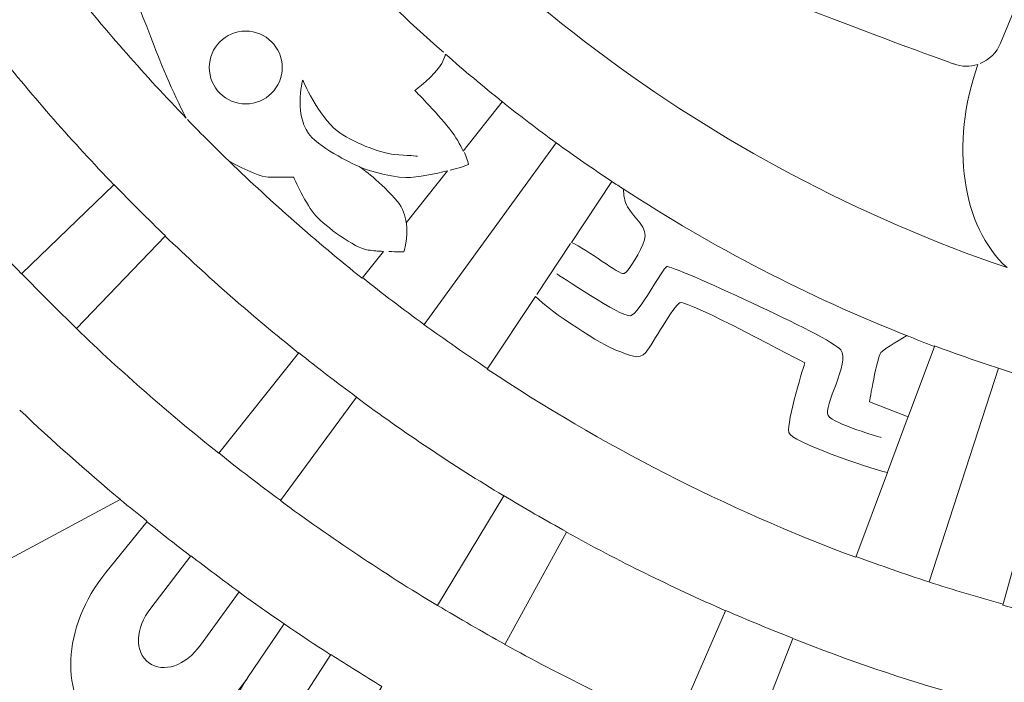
# Model space of a CAD drawing. Header units: millimetres. Extents: x -235 to 244, y -214 to 172.
# Tile 89 of 108: x 46 to 64, y 73 to 86. Entities that reach past the tile are written whole.
import ezdxf

# ---------------------------------------------------------------- set-up
doc = ezdxf.new("R2010")
doc.units = ezdxf.units.MM
doc.header["$MEASUREMENT"] = 0
doc.layers.add('Layer 1', color=7, linetype='Continuous')

msp = doc.modelspace()

# ---------------------------------------------------------------- linework, layer by layer
at = {"layer": 'Layer 1', "lineweight": 15}
for points, knots in [([(73.5153, 171.5214), (38.3394, 171.4537), (9.8583, 142.9189), (9.8583, 107.7417), (9.8583, 107.7417), (9.8583, 72.5175), (38.4139, 43.9619), (73.638, 43.9619), (73.638, 43.9619), (108.8618, 43.9619), (137.4178, 72.5175), (137.4178, 107.7417), (137.4178, 107.7417), (137.4178, 142.9655), (108.8632, 171.5214), (73.638, 171.5214), (73.638, 171.5214), (73.638, 171.5214), (73.5153, 171.5214), (73.5153, 171.5214)], [0, 0, 0, 0, 0.1666667, 0.1666667, 0.1666667, 0.1666667, 0.3333333, 0.3333333, 0.3333333, 0.3333333, 0.5, 0.5, 0.5, 0.5, 0.6666667, 0.6666667, 0.6666667, 0.6666667, 1, 1, 1, 1]), ([(50.4168, 91.3237), (50.8715, 90.99), (53.9816, 88.7329), (56.4027, 87.5645), (56.4027, 87.5645), (58.9646, 86.327), (63.4279, 84.731), (63.4279, 84.731), (63.4279, 84.731), (63.5754, 84.6774), (63.738, 84.676), (63.8883, 84.7243), (63.8883, 84.7243), (63.3482, 83.1933), (63.5839, 81.6195), (64.445, 80.8339), (64.445, 80.8339), (58.7332, 82.7854), (53.8412, 86.4963), (50.4168, 91.3237)], [0, 0, 0, 0, 0.1666667, 0.1666667, 0.1666667, 0.1666667, 0.3333333, 0.3333333, 0.3333333, 0.3333333, 0.5, 0.5, 0.5, 0.5, 0.6666667, 0.6666667, 0.6666667, 0.6666667, 1, 1, 1, 1]), ([(49.8806, 88.9121), (50.4496, 88.1967), (51.0518, 87.5077), (51.6815, 86.8477), (51.6815, 86.8477), (51.6815, 86.8477), (51.3799, 86.5831), (51.3799, 86.5831), (51.3799, 86.5831), (51.3799, 86.5831), (50.4979, 86.8576), (50.2788, 87.1236), (50.2788, 87.1236), (50.1963, 87.2227), (49.9867, 87.271), (49.7345, 87.2791), (49.7345, 87.2791), (49.3129, 87.2929), (48.7725, 87.1991), (48.5054, 87.0615), (48.5054, 87.0615), (48.0796, 86.841), (47.7928, 86.6561), (47.717, 86.4081), (47.717, 86.4081), (47.6397, 86.1601), (47.844, 85.8116), (48.0574, 85.2425), (48.0574, 85.2425), (48.2063, 84.8428), (48.4765, 84.1715), (48.734, 83.6949), (48.734, 83.6949), (47.9512, 84.5038), (47.2058, 85.3498), (46.5045, 86.2317), (46.5045, 86.2317), (46.5045, 86.2317), (49.8806, 88.9121), (49.8806, 88.9121)], [0, 0, 0, 0, 0.0909091, 0.0909091, 0.0909091, 0.0909091, 0.1818182, 0.1818182, 0.1818182, 0.1818182, 0.2727273, 0.2727273, 0.2727273, 0.2727273, 0.3636364, 0.3636364, 0.3636364, 0.3636364, 0.4545455, 0.4545455, 0.4545455, 0.4545455, 0.5454545, 0.5454545, 0.5454545, 0.5454545, 0.6363636, 0.6363636, 0.6363636, 0.6363636, 0.7272727, 0.7272727, 0.7272727, 0.7272727, 0.8181818, 0.8181818, 0.8181818, 0.8181818, 1, 1, 1, 1]), ([(49.8654, 85.3607), (49.8682, 85.3607), (49.871, 85.3607), (49.8724, 85.3607), (49.8724, 85.3607), (50.258, 85.3607), (50.5709, 85.0496), (50.5709, 84.6636), (50.5709, 84.6636), (50.5709, 84.2791), (50.258, 83.9662), (49.8724, 83.9662), (49.8724, 83.9662), (49.4879, 83.9662), (49.175, 84.2791), (49.175, 84.6636), (49.175, 84.6636), (49.175, 85.0468), (49.4837, 85.3583), (49.8654, 85.3607)], [0, 0, 0, 0, 0.1666667, 0.1666667, 0.1666667, 0.1666667, 0.3333333, 0.3333333, 0.3333333, 0.3333333, 0.5, 0.5, 0.5, 0.5, 0.6666667, 0.6666667, 0.6666667, 0.6666667, 1, 1, 1, 1]), ([(45.1099, 84.9681), (45.8166, 84.0847), (46.5637, 83.2345), (47.3476, 82.4214), (47.3476, 82.4214), (47.3476, 82.4214), (45.5798, 80.7168), (45.5798, 80.7168), (45.5798, 80.7168), (44.7431, 81.5849), (43.9468, 82.4933), (43.1915, 83.4356), (43.1915, 83.4356), (43.1915, 83.4356), (45.1099, 84.9681), (45.1099, 84.9681)], [0, 0, 0, 0, 0.2, 0.2, 0.2, 0.2, 0.4, 0.4, 0.4, 0.4, 0.6, 0.6, 0.6, 0.6, 1, 1, 1, 1]), ([(53.6976, 84.9173), (54.0532, 84.6072), (54.4145, 84.3024), (54.7835, 84.0089), (54.7835, 84.0089), (54.7835, 84.0089), (54.0338, 83.0638), (54.0338, 83.0638), (54.0338, 83.0638), (53.9774, 83.1862), (53.8976, 83.3351), (53.7763, 83.4868), (53.7763, 83.4868), (53.5061, 83.8272), (53.1092, 84.2241), (53.1092, 84.2241), (53.1092, 84.2241), (53.1092, 84.2241), (53.4951, 84.5091), (53.6232, 84.7395), (53.6232, 84.7395), (53.6577, 84.8016), (53.681, 84.8605), (53.6976, 84.9173)], [0, 0, 0, 0, 0.1428571, 0.1428571, 0.1428571, 0.1428571, 0.2857143, 0.2857143, 0.2857143, 0.2857143, 0.4285714, 0.4285714, 0.4285714, 0.4285714, 0.5714286, 0.5714286, 0.5714286, 0.5714286, 0.7142857, 0.7142857, 0.7142857, 0.7142857, 1, 1, 1, 1]), ([(49.5648, 82.8624), (49.8777, 82.6916), (50.2044, 82.5636), (50.3007, 82.5636), (50.3007, 82.5636), (50.3007, 82.5636), (50.79, 82.5636), (50.79, 82.5636), (50.79, 82.5636), (50.79, 82.5636), (51.0327, 82.0231), (51.2144, 81.8248), (51.2144, 81.8248), (51.3964, 81.6276), (51.9489, 81.2089), (52.2177, 81.1704), (52.2177, 81.1704), (52.3073, 81.1577), (52.4107, 81.151), (52.5112, 81.1454), (52.5112, 81.1454), (52.5112, 81.1454), (52.1034, 80.6314), (52.1034, 80.6314), (52.1034, 80.6314), (51.2201, 81.3341), (50.3737, 82.0799), (49.5648, 82.8624)], [0, 0, 0, 0, 0.125, 0.125, 0.125, 0.125, 0.25, 0.25, 0.25, 0.25, 0.375, 0.375, 0.375, 0.375, 0.5, 0.5, 0.5, 0.5, 0.625, 0.625, 0.625, 0.625, 0.75, 0.75, 0.75, 0.75, 1, 1, 1, 1]), ([(52.0702, 82.7509), (52.0702, 82.7509), (52.6146, 82.5579), (52.937, 82.5579), (52.937, 82.5579), (53.1684, 82.5579), (53.5145, 82.6338), (53.7336, 82.6849), (53.7336, 82.6849), (53.7336, 82.6849), (52.9451, 81.6925), (52.9451, 81.6925), (52.9451, 81.6925), (52.9261, 81.8291), (52.8806, 81.9709), (52.7814, 82.0922), (52.7814, 82.0922), (52.4728, 82.4697), (52.0702, 82.7509), (52.0702, 82.7509)], [0, 0, 0, 0, 0.1666667, 0.1666667, 0.1666667, 0.1666667, 0.3333333, 0.3333333, 0.3333333, 0.3333333, 0.5, 0.5, 0.5, 0.5, 0.6666667, 0.6666667, 0.6666667, 0.6666667, 1, 1, 1, 1]), ([(56.8797, 82.4835), (56.9541, 82.4341), (57.0299, 82.3858), (57.1054, 82.3374), (57.1054, 82.3374), (57.1054, 82.2298), (57.1196, 82.1032), (57.1813, 81.9984), (57.1813, 81.9984), (57.3122, 81.7765), (57.581, 81.5878), (57.508, 81.3687), (57.508, 81.3687), (57.4363, 81.1496), (57.2159, 80.7736), (57.1153, 80.7238), (57.1153, 80.7238), (57.0285, 80.6811), (56.4207, 81.1842), (56.1064, 81.3175), (56.1064, 81.3175), (56.1064, 81.3175), (56.8797, 82.4835), (56.8797, 82.4835)], [0, 0, 0, 0, 0.1428571, 0.1428571, 0.1428571, 0.1428571, 0.2857143, 0.2857143, 0.2857143, 0.2857143, 0.4285714, 0.4285714, 0.4285714, 0.4285714, 0.5714286, 0.5714286, 0.5714286, 0.5714286, 0.7142857, 0.7142857, 0.7142857, 0.7142857, 1, 1, 1, 1]), ([(48.3329, 81.4361), (49.1489, 80.6536), (50.0005, 79.9078), (50.8853, 79.2009), (50.8853, 79.2009), (50.8853, 79.2009), (49.3556, 77.2828), (49.3556, 77.2828), (49.3556, 77.2828), (48.4116, 78.0353), (47.5021, 78.8305), (46.6325, 79.6669), (46.6325, 79.6669), (46.6325, 79.6669), (48.3329, 81.4361), (48.3329, 81.4361)], [0, 0, 0, 0, 0.2, 0.2, 0.2, 0.2, 0.4, 0.4, 0.4, 0.4, 0.6, 0.6, 0.6, 0.6, 1, 1, 1, 1]), ([(55.4216, 80.2843), (55.7, 79.9809), (56.7266, 79.336), (56.9569, 79.2563), (56.9569, 79.2563), (57.2254, 79.1638), (57.3923, 79.0495), (57.5312, 79.2136), (57.5312, 79.2136), (57.6692, 79.3762), (58.0579, 80.1107), (58.1888, 80.1657), (58.1888, 80.1657), (58.3183, 80.2208), (60.5743, 79.0107), (60.5743, 79.0107), (60.5743, 79.0107), (60.5743, 79.0107), (60.2226, 77.8822), (60.2681, 77.6811), (60.2681, 77.6811), (60.3083, 77.4991), (61.7646, 77.0154), (62.1548, 76.9121), (62.1548, 76.9121), (62.1548, 76.9121), (61.5511, 75.2914), (61.5511, 75.2914), (61.5511, 75.2914), (59.05, 76.2245), (56.6867, 77.4359), (54.497, 78.8911), (54.497, 78.8911), (54.497, 78.8911), (55.4216, 80.2843), (55.4216, 80.2843)], [0, 0, 0, 0, 0.1, 0.1, 0.1, 0.1, 0.2, 0.2, 0.2, 0.2, 0.3, 0.3, 0.3, 0.3, 0.4, 0.4, 0.4, 0.4, 0.5, 0.5, 0.5, 0.5, 0.6, 0.6, 0.6, 0.6, 0.7, 0.7, 0.7, 0.7, 0.8, 0.8, 0.8, 0.8, 1, 1, 1, 1]), ([(62.5255, 79.5346), (62.7019, 79.4644), (62.8769, 79.3938), (63.0547, 79.3265), (63.0547, 79.3265), (63.0547, 79.3265), (62.553, 77.9803), (62.553, 77.9803), (62.553, 77.9803), (62.553, 77.9803), (61.8115, 78.2653), (61.8115, 78.2653), (61.8115, 78.2653), (61.8115, 78.2653), (61.9575, 79.1169), (62.0306, 79.2079), (62.0306, 79.2079), (62.0708, 79.2591), (62.305, 79.4037), (62.5255, 79.5346)], [0, 0, 0, 0, 0.1666667, 0.1666667, 0.1666667, 0.1666667, 0.3333333, 0.3333333, 0.3333333, 0.3333333, 0.5, 0.5, 0.5, 0.5, 0.6666667, 0.6666667, 0.6666667, 0.6666667, 1, 1, 1, 1]), ([(65.5213, 78.5257), (66.4819, 78.2586), (67.463, 78.0395), (68.4607, 77.867), (68.4607, 77.867), (68.4564, 77.7926), (68.4497, 77.7333), (68.4345, 77.7333), (68.4345, 77.7333), (68.3848, 77.7333), (66.9642, 77.8176), (66.5066, 77.6811), (66.5066, 77.6811), (66.0477, 77.5446), (66.1401, 76.5388), (66.0547, 76.1695), (66.0547, 76.1695), (65.969, 75.7987), (65.7058, 75.085), (65.7626, 74.9608), (65.7626, 74.9608), (65.8176, 74.8356), (66.5412, 74.8423), (67.4644, 74.4331), (67.4644, 74.4331), (68.3876, 74.0224), (69.7864, 73.7152), (70.1363, 73.8185), (70.1363, 73.8185), (70.3498, 73.8817), (70.7908, 73.8376), (71.2222, 73.8101), (71.2222, 73.8101), (71.4469, 73.6531), (71.7267, 73.4947), (72.1084, 73.6009), (72.1084, 73.6009), (72.1415, 73.609), (72.1758, 73.6213), (72.2103, 73.6337), (72.2103, 73.6337), (72.2103, 73.6337), (72.1895, 73.1486), (72.1895, 73.1486), (72.1895, 73.1486), (69.4901, 73.2619), (66.8717, 73.6834), (64.3677, 74.378), (64.3677, 74.378), (64.3677, 74.378), (65.5213, 78.5257), (65.5213, 78.5257)], [0, 0, 0, 0, 0.0714286, 0.0714286, 0.0714286, 0.0714286, 0.1428571, 0.1428571, 0.1428571, 0.1428571, 0.2142857, 0.2142857, 0.2142857, 0.2142857, 0.2857143, 0.2857143, 0.2857143, 0.2857143, 0.3571429, 0.3571429, 0.3571429, 0.3571429, 0.4285714, 0.4285714, 0.4285714, 0.4285714, 0.5, 0.5, 0.5, 0.5, 0.5714286, 0.5714286, 0.5714286, 0.5714286, 0.6428571, 0.6428571, 0.6428571, 0.6428571, 0.7142857, 0.7142857, 0.7142857, 0.7142857, 0.7857143, 0.7857143, 0.7857143, 0.7857143, 0.8571429, 0.8571429, 0.8571429, 0.8571429, 1, 1, 1, 1]), ([(51.9902, 78.3535), (52.8986, 77.6825), (53.8398, 77.0542), (54.8099, 76.4683), (54.8099, 76.4683), (54.8099, 76.4683), (53.5449, 74.3668), (53.5449, 74.3668), (53.5449, 74.3668), (52.5084, 74.9926), (51.5051, 75.6622), (50.535, 76.3776), (50.535, 76.3776), (50.535, 76.3776), (51.9902, 78.3535), (51.9902, 78.3535)], [0, 0, 0, 0, 0.2, 0.2, 0.2, 0.2, 0.4, 0.4, 0.4, 0.4, 0.6, 0.6, 0.6, 0.6, 1, 1, 1, 1]), ([(47.4704, 76.3966), (47.6411, 76.2548), (47.815, 76.1183), (47.9886, 75.9793), (47.9886, 75.9793), (47.9886, 75.9793), (47.1949, 74.9993), (47.1949, 74.9993), (47.1949, 74.9993), (46.7729, 74.48), (46.5472, 73.8778), (46.5235, 73.3335), (46.5235, 73.3335), (46.5002, 72.7877), (46.6794, 72.2998), (47.0735, 72.0077), (47.0735, 72.0077), (47.8602, 71.4221), (49.1489, 71.8783), (49.9038, 72.9807), (49.9038, 72.9807), (49.1489, 71.8783), (49.1944, 70.5098), (50.0238, 69.9902), (50.0238, 69.9902), (50.8549, 69.4695), (52.1034, 70.0276), (52.7677, 71.1879), (52.7677, 71.1879), (52.084, 69.9944), (51.4021, 68.7996), (50.7184, 67.6061), (50.7184, 67.6061), (51.6748, 67.0593), (52.6506, 66.5492), (53.6426, 66.0712), (53.6426, 66.0712), (53.5501, 66.0835), (53.4567, 66.0902), (53.3642, 66.0902), (53.3642, 66.0902), (52.2632, 66.0902), (51.3717, 65.1988), (51.3717, 64.0978), (51.3717, 64.0978), (51.3717, 63.4282), (51.7037, 62.8369), (52.2107, 62.4757), (52.2107, 62.4757), (47.2693, 64.8142), (42.7449, 67.9466), (38.8164, 71.7488), (38.8164, 71.7488), (38.8164, 71.7488), (47.4704, 76.3966), (47.4704, 76.3966)], [0, 0, 0, 0, 0.0666667, 0.0666667, 0.0666667, 0.0666667, 0.1333333, 0.1333333, 0.1333333, 0.1333333, 0.2, 0.2, 0.2, 0.2, 0.2666667, 0.2666667, 0.2666667, 0.2666667, 0.3333333, 0.3333333, 0.3333333, 0.3333333, 0.4, 0.4, 0.4, 0.4, 0.4666667, 0.4666667, 0.4666667, 0.4666667, 0.5333333, 0.5333333, 0.5333333, 0.5333333, 0.6, 0.6, 0.6, 0.6, 0.6666667, 0.6666667, 0.6666667, 0.6666667, 0.7333333, 0.7333333, 0.7333333, 0.7333333, 0.8, 0.8, 0.8, 0.8, 0.8666667, 0.8666667, 0.8666667, 0.8666667, 1, 1, 1, 1]), ([(56.0157, 75.7712), (57.0035, 75.2254), (58.0177, 74.7238), (59.0584, 74.2705), (59.0584, 74.2705), (59.0584, 74.2705), (58.0784, 72.0243), (58.0784, 72.0243), (58.0784, 72.0243), (56.9693, 72.508), (55.8859, 73.0424), (54.8318, 73.6242), (54.8318, 73.6242), (54.8318, 73.6242), (56.0157, 75.7712), (56.0157, 75.7712)], [0, 0, 0, 0, 0.2, 0.2, 0.2, 0.2, 0.4, 0.4, 0.4, 0.4, 0.6, 0.6, 0.6, 0.6, 1, 1, 1, 1]), ([(48.8222, 75.3203), (49.1267, 75.0875), (49.4339, 74.8575), (49.744, 74.6313), (49.744, 74.6313), (49.744, 74.6313), (49.0067, 73.6118), (49.0067, 73.6118), (49.0067, 73.6118), (48.7217, 73.2149), (48.2945, 73.0689), (48.0175, 73.2756), (48.0175, 73.2756), (47.7406, 73.4809), (47.7568, 73.9328), (48.0546, 74.3202), (48.0546, 74.3202), (48.0546, 74.3202), (48.8222, 75.3203), (48.8222, 75.3203)], [0, 0, 0, 0, 0.1666667, 0.1666667, 0.1666667, 0.1666667, 0.3333333, 0.3333333, 0.3333333, 0.3333333, 0.5, 0.5, 0.5, 0.5, 0.6666667, 0.6666667, 0.6666667, 0.6666667, 1, 1, 1, 1]), ([(60.3454, 73.7356), (61.3942, 73.325), (62.4663, 72.9599), (63.5588, 72.6456), (63.5588, 72.6456), (63.5588, 72.6456), (62.8822, 70.2961), (62.8822, 70.2961), (62.8822, 70.2961), (61.7166, 70.6298), (60.5715, 71.0182), (59.4539, 71.4549), (59.4539, 71.4549), (59.4539, 71.4549), (60.3454, 73.7356), (60.3454, 73.7356)], [0, 0, 0, 0, 0.2, 0.2, 0.2, 0.2, 0.4, 0.4, 0.4, 0.4, 0.6, 0.6, 0.6, 0.6, 1, 1, 1, 1]), ([(51.5012, 73.4312), (51.8222, 73.2231), (52.1489, 73.0206), (52.4766, 72.8209), (52.4766, 72.8209), (52.4766, 72.8209), (51.8222, 71.7432), (51.8222, 71.7432), (51.8222, 71.7432), (51.57, 71.3255), (51.1566, 71.1463), (50.8645, 71.3297), (50.8645, 71.3297), (50.5709, 71.5131), (50.5515, 71.9636), (50.8175, 72.3729), (50.8175, 72.3729), (50.8175, 72.3729), (51.5012, 73.4312), (51.5012, 73.4312)], [0, 0, 0, 0, 0.1666667, 0.1666667, 0.1666667, 0.1666667, 0.3333333, 0.3333333, 0.3333333, 0.3333333, 0.5, 0.5, 0.5, 0.5, 0.6666667, 0.6666667, 0.6666667, 0.6666667, 1, 1, 1, 1])]:
    msp.add_open_spline(points, degree=3, knots=knots, dxfattribs=at)
at = {"layer": 'Layer 1', "color": 1, "lineweight": 15}
for points, knots in [([(63.9296, 84.7423), (64.1074, 84.8125), (64.2481, 84.9515), (64.3212, 85.1279), (64.3212, 85.1279), (64.3212, 85.1279), (65.6303, 88.2891), (65.6303, 88.2891), (65.6303, 88.2891), (65.9969, 88.1501), (66.3673, 88.0203), (66.7409, 87.9007)], [0, 0, 0, 0, 0.25, 0.25, 0.25, 0.25, 0.5, 0.5, 0.5, 0.5, 1, 1, 1, 1]), ([(52.0702, 82.7537), (52.0702, 82.7537), (51.4296, 83.0377), (51.14, 83.3256), (51.14, 83.3256), (50.7696, 83.6977), (50.9622, 84.4237), (50.9622, 84.4237), (50.9622, 84.4237), (50.9622, 84.4237), (51.2613, 83.7404), (51.6197, 83.4536), (51.6197, 83.4536), (51.8829, 83.243), (52.4699, 83.0197), (52.7151, 83.0017), (52.7151, 83.0017), (52.9617, 82.9823), (53.1632, 82.9671), (53.1632, 82.9671)], [0, 0, 0, 0, 0.1666667, 0.1666667, 0.1666667, 0.1666667, 0.3333333, 0.3333333, 0.3333333, 0.3333333, 0.5, 0.5, 0.5, 0.5, 0.6666667, 0.6666667, 0.6666667, 0.6666667, 1, 1, 1, 1]), ([(54.7782, 84.0117), (55.1158, 83.7432), (55.4601, 83.4811), (55.8129, 83.225), (55.8129, 83.225), (56.1656, 82.9685), (56.5212, 82.7219), (56.8825, 82.4835)], [0, 0, 0, 0, 0.3333333, 0.3333333, 0.3333333, 0.3333333, 1, 1, 1, 1]), ([(53.7833, 82.7025), (53.8299, 82.7149), (53.9844, 82.7481), (53.9844, 82.7481), (53.9844, 82.7481), (53.9844, 82.7481), (54.1361, 82.8059), (54.1361, 82.8059), (54.1361, 82.8059), (54.1361, 82.8059), (54.0959, 82.9756), (54.0574, 83.0349)], [0, 0, 0, 0, 0.25, 0.25, 0.25, 0.25, 0.5, 0.5, 0.5, 0.5, 1, 1, 1, 1]), ([(52.6089, 81.1426), (52.7702, 81.1359), (52.9014, 81.1359), (52.9014, 81.1359), (52.9014, 81.1359), (52.9014, 81.1359), (52.9868, 81.399), (52.9494, 81.6855)], [0, 0, 0, 0, 0.3333333, 0.3333333, 0.3333333, 0.3333333, 1, 1, 1, 1]), ([(55.8266, 80.7168), (55.8266, 80.7168), (57.0779, 79.8708), (57.2391, 79.9135), (57.2391, 79.9135), (57.4018, 79.9562), (57.847, 80.8148), (57.9324, 80.8547), (57.9324, 80.8547), (58.0177, 80.8931), (61.0742, 79.5057), (61.2633, 79.2616), (61.2633, 79.2616), (61.4506, 79.0192), (60.913, 78.1704), (61.0206, 78.0035), (61.0206, 78.0035), (61.1296, 77.8381), (62.0334, 77.5859), (62.0334, 77.5859)], [0, 0, 0, 0, 0.1666667, 0.1666667, 0.1666667, 0.1666667, 0.3333333, 0.3333333, 0.3333333, 0.3333333, 0.5, 0.5, 0.5, 0.5, 0.6666667, 0.6666667, 0.6666667, 0.6666667, 1, 1, 1, 1]), ([(54.5037, 78.9007), (54.0931, 79.1734), (53.6867, 79.4545), (53.2842, 79.7466), (53.2842, 79.7466), (52.8834, 80.0391), (52.4893, 80.3379), (52.1048, 80.6437)], [0, 0, 0, 0, 0.3333333, 0.3333333, 0.3333333, 0.3333333, 1, 1, 1, 1]), ([(63.0533, 79.3388), (63.4583, 79.1871), (63.8664, 79.0453), (64.2809, 78.9102), (64.2809, 78.9102), (64.6958, 78.7751), (65.1107, 78.6512), (65.527, 78.5355)], [0, 0, 0, 0, 0.3333333, 0.3333333, 0.3333333, 0.3333333, 1, 1, 1, 1]), ([(64.3734, 74.3932), (63.8978, 74.5255), (63.4255, 74.6673), (62.9513, 74.8204), (62.9513, 74.8204), (62.48, 74.9746), (62.0129, 75.1372), (61.5526, 75.3094)], [0, 0, 0, 0, 0.3333333, 0.3333333, 0.3333333, 0.3333333, 1, 1, 1, 1])]:
    msp.add_open_spline(points, degree=3, knots=knots, dxfattribs=at)
for points in [[(51.6815, 86.8477), (52.3115, 86.1876), (52.9702, 85.5551), (53.6563, 84.9543)], [(49.5937, 82.8334), (49.3101, 83.1065), (49.0318, 83.3848), (48.7573, 83.6674)], [(53.2856, 79.7452), (53.2856, 79.7452), (55.8129, 83.225), (55.8129, 83.225)], [(47.349, 82.427), (47.6715, 82.0922), (47.9995, 81.7642), (48.3343, 81.4431)], [(57.0973, 82.3431), (58.8048, 81.2283), (60.6308, 80.28), (62.5516, 79.5237)], [(55.4439, 80.3213), (55.4439, 80.3213), (56.0901, 81.2957), (56.0901, 81.2957)], [(46.6339, 79.6722), (46.2755, 80.0154), (45.9256, 80.3654), (45.5813, 80.7224)], [(50.8853, 79.2079), (51.2476, 78.9172), (51.6155, 78.6347), (51.9902, 78.3591)], [(62.9527, 74.8204), (62.9527, 74.8204), (64.2809, 78.9102), (64.2809, 78.9102)], [(45.5495, 78.1069), (46.1722, 77.5171), (46.8132, 76.9466), (47.4718, 76.3966)], [(62.553, 77.9841), (62.553, 77.9841), (62.1576, 76.9205), (62.1576, 76.9205)], [(50.535, 76.3829), (50.1356, 76.6764), (49.7426, 76.9784), (49.3556, 77.2885)], [(54.8085, 76.4739), (55.2068, 76.234), (55.609, 76.0012), (56.0157, 75.7765)], [(47.9816, 75.9737), (48.2571, 75.7504), (48.5354, 75.5313), (48.8166, 75.3164)], [(49.7401, 74.6289), (50.3134, 74.214), (50.899, 73.8129), (51.4956, 73.427)], [(54.8318, 73.6298), (54.3979, 73.8693), (53.9678, 74.1173), (53.5434, 74.3724)], [(59.057, 74.2761), (59.4814, 74.0898), (59.9114, 73.912), (60.3454, 73.7427)], [(49.9038, 72.9835), (49.9038, 72.9835), (50.6094, 74.0168), (50.6094, 74.0168)]]:
    msp.add_open_spline(points, degree=3, dxfattribs=at)

doc.saveas('drawing.dxf')
